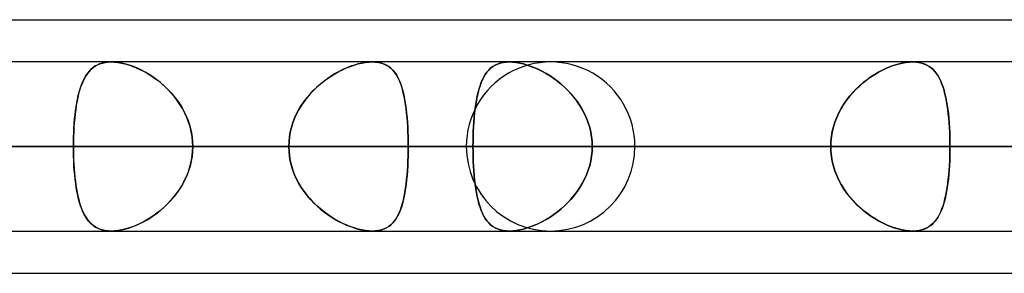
# Model space of a CAD drawing. Header units: millimetres. Extents: x -185 to 185, y -130 to 54.
# Tile 54 of 76: x 63.57 to 70.98, y -64 to -62.1. Entities that reach past the tile are written whole.
import ezdxf

# ---------------------------------------------------------------- set-up
doc = ezdxf.new("R2010")
doc.units = ezdxf.units.MM
doc.layers.add('MAIN-1', color=7, linetype='Continuous')
doc.layers.add('MAIN-2', color=7, linetype='Continuous')

msp = doc.modelspace()

# ---------------------------------------------------------------- linework, layer by layer
at = {"layer": 'MAIN-1'}
for p, q in [((46.1722, -62.095), (87.1067, -62.095)), ((87.1115, -62.4125), (-87.1115, -62.4125)), ((64.254, -62.4125), (64.2542, -62.4125)), ((64.2542, -62.4125), (64.2544, -62.4125)), ((64.2544, -62.4125), (64.2546, -62.4125)), ((64.2546, -62.4125), (64.2548, -62.4125)), ((64.2548, -62.4125), (64.255, -62.4125)), ((64.255, -62.4125), (64.2552, -62.4125)), ((70.2905, -62.4125), (70.2907, -62.4125)), ((70.2907, -62.4125), (70.2909, -62.4125)), ((70.2909, -62.4125), (70.2911, -62.4125)), ((70.2911, -62.4125), (70.2913, -62.4125)), ((70.2913, -62.4125), (70.2915, -62.4125)), ((70.2915, -62.4125), (70.2917, -62.4125)), ((-87.6306, -63.0475), (87.6306, -63.0475)), ((-87.2445, -63.6825), (87.2445, -63.6825)), ((64.2545, -63.6825), (64.2543, -63.6825)), ((64.2546, -63.6825), (64.2545, -63.6825)), ((64.2548, -63.6825), (64.2546, -63.6825)), ((64.2549, -63.6825), (64.2548, -63.6825)), ((64.2551, -63.6825), (64.2549, -63.6825)), ((64.2552, -63.6825), (64.2551, -63.6825)), ((70.291, -63.6825), (70.2905, -63.6825)), ((70.2916, -63.6825), (70.291, -63.6825)), ((70.2921, -63.6825), (70.2916, -63.6825)), ((70.2927, -63.6825), (70.2921, -63.6825)), ((70.2932, -63.6825), (70.2927, -63.6825)), ((70.2938, -63.6825), (70.2932, -63.6825)), ((45.7544, -64), (87.782, -64))]:
    msp.add_line(p, q, dxfattribs=at)
at = {"layer": 'MAIN-2'}
for p, q in [((64.1337, -62.444), (64.1506, -62.4346)), ((64.1679, -62.4272), (64.1493, -62.4353)), ((64.1506, -62.4346), (64.1688, -62.4268)), ((64.1878, -62.4208), (64.1679, -62.4272)), ((64.1688, -62.4268), (64.1883, -62.4207)), ((64.2091, -62.4162), (64.1878, -62.4208)), ((64.1883, -62.4207), (64.209, -62.4162)), ((64.209, -62.4162), (64.2309, -62.4134)), ((64.2316, -62.4134), (64.2091, -62.4162)), ((64.2309, -62.4134), (64.254, -62.4125)), ((64.2552, -62.4125), (64.2316, -62.4134)), ((64.2809, -62.4135), (64.2552, -62.4125)), ((64.2552, -62.4125), (64.2795, -62.4134)), ((64.2795, -62.4134), (64.3048, -62.416)), ((64.3077, -62.4164), (64.2809, -62.4135)), ((64.3048, -62.416), (64.3313, -62.4205)), ((64.3356, -62.4214), (64.3077, -62.4164)), ((64.3313, -62.4205), (64.3584, -62.4267)), ((64.3643, -62.4283), (64.3356, -62.4214)), ((64.3584, -62.4267), (64.3859, -62.4346)), ((64.3935, -62.4371), (64.3643, -62.4283)), ((64.3859, -62.4346), (64.4138, -62.4442)), ((66.0847, -62.4357), (66.1133, -62.4275)), ((66.1145, -62.4272), (66.0862, -62.4353)), ((66.1133, -62.4275), (66.1414, -62.421)), ((66.1422, -62.4208), (66.1145, -62.4272)), ((66.1414, -62.421), (66.1686, -62.4162)), ((66.1693, -62.4162), (66.1422, -62.4208)), ((66.1686, -62.4162), (66.1948, -62.4134)), ((66.1951, -62.4134), (66.1693, -62.4162)), ((66.1948, -62.4134), (66.2199, -62.4125)), ((66.2199, -62.4125), (66.1951, -62.4134)), ((66.2199, -62.4125), (66.2447, -62.4135)), ((66.2443, -62.4135), (66.2199, -62.4125)), ((66.2674, -62.4165), (66.2443, -62.4135)), ((66.2447, -62.4135), (66.2682, -62.4166)), ((66.2892, -62.4214), (66.2674, -62.4165)), ((66.2682, -62.4166), (66.2903, -62.4217)), ((66.3095, -62.4283), (66.2892, -62.4214)), ((66.2903, -62.4217), (66.3107, -62.4288)), ((66.3282, -62.4371), (66.3095, -62.4283)), ((66.3107, -62.4288), (66.3296, -62.4379)), ((67.1452, -62.437), (67.164, -62.4283)), ((67.164, -62.4283), (67.1453, -62.437)), ((67.1842, -62.4214), (67.164, -62.4283)), ((67.164, -62.4283), (67.1843, -62.4214)), ((67.206, -62.4164), (67.1842, -62.4214)), ((67.1843, -62.4214), (67.2061, -62.4164)), ((67.2291, -62.4135), (67.206, -62.4164)), ((67.2061, -62.4164), (67.2291, -62.4135)), ((67.2534, -62.4125), (67.2291, -62.4135)), ((67.2291, -62.4135), (67.2535, -62.4125)), ((67.2783, -62.4134), (67.2534, -62.4125)), ((67.2535, -62.4125), (67.2783, -62.4134)), ((67.3043, -62.4162), (67.2783, -62.4134)), ((67.2783, -62.4134), (67.3043, -62.4162)), ((67.3314, -62.4209), (67.3043, -62.4162)), ((67.3043, -62.4162), (67.3314, -62.4208)), ((67.3314, -62.4208), (67.3591, -62.4273)), ((67.3593, -62.4273), (67.3314, -62.4209)), ((67.3591, -62.4273), (67.3873, -62.4354)), ((67.3876, -62.4355), (67.3593, -62.4273)), ((70.1523, -62.437), (70.1815, -62.4283)), ((70.1816, -62.4283), (70.1525, -62.437)), ((70.1815, -62.4283), (70.2103, -62.4214)), ((70.2102, -62.4214), (70.1816, -62.4283)), ((70.2382, -62.4164), (70.2102, -62.4214)), ((70.2103, -62.4214), (70.2382, -62.4164)), ((70.2382, -62.4164), (70.2649, -62.4135)), ((70.2649, -62.4135), (70.2382, -62.4164)), ((70.2649, -62.4135), (70.2905, -62.4125)), ((70.2905, -62.4125), (70.2649, -62.4135)), ((70.3142, -62.4134), (70.2905, -62.4125)), ((70.2917, -62.4125), (70.3152, -62.4135)), ((70.3367, -62.4162), (70.3142, -62.4134)), ((70.3152, -62.4135), (70.3377, -62.4164)), ((70.3581, -62.4209), (70.3367, -62.4162)), ((70.3377, -62.4164), (70.3589, -62.4211)), ((70.378, -62.4273), (70.3581, -62.4209)), ((70.3589, -62.4211), (70.3787, -62.4276)), ((70.3965, -62.4355), (70.378, -62.4273)), ((70.3787, -62.4276), (70.397, -62.4357)), ((64.0751, -62.4993), (64.0634, -62.5167)), ((64.0663, -62.5122), (64.0777, -62.4959)), ((64.0878, -62.4835), (64.0751, -62.4993)), ((64.0777, -62.4959), (64.0901, -62.4809)), ((64.1014, -62.4692), (64.0878, -62.4835)), ((64.0901, -62.4809), (64.1035, -62.4672)), ((64.1162, -62.4563), (64.1014, -62.4692)), ((64.1035, -62.4672), (64.118, -62.4549)), ((64.1321, -62.445), (64.1162, -62.4563)), ((64.118, -62.4549), (64.1337, -62.444)), ((64.1493, -62.4353), (64.1321, -62.445)), ((64.4229, -62.4476), (64.3935, -62.4371)), ((64.4138, -62.4442), (64.4419, -62.4553)), ((64.4524, -62.4599), (64.4229, -62.4476)), ((64.4419, -62.4553), (64.47, -62.468)), ((64.482, -62.4738), (64.4524, -62.4599)), ((64.47, -62.468), (64.4982, -62.4821)), ((64.5114, -62.4893), (64.482, -62.4738)), ((64.4982, -62.4821), (64.5261, -62.4977)), ((64.5406, -62.5064), (64.5114, -62.4893)), ((64.5261, -62.4977), (64.5536, -62.5147)), ((64.5695, -62.5252), (64.5406, -62.5064)), ((65.9116, -62.5182), (65.9401, -62.5008)), ((65.9425, -62.4993), (65.9139, -62.5167)), ((65.9401, -62.5008), (65.9687, -62.4848)), ((65.9712, -62.4835), (65.9425, -62.4993)), ((65.9687, -62.4848), (65.9977, -62.4703)), ((66, -62.4692), (65.9712, -62.4835)), ((65.9977, -62.4703), (66.0267, -62.4572)), ((66.0288, -62.4563), (66, -62.4692)), ((66.0267, -62.4572), (66.0558, -62.4457)), ((66.0576, -62.445), (66.0288, -62.4563)), ((66.0558, -62.4457), (66.0847, -62.4357)), ((66.0862, -62.4353), (66.0576, -62.445)), ((66.3454, -62.4476), (66.3282, -62.4371)), ((66.3296, -62.4379), (66.347, -62.4488)), ((66.3611, -62.4599), (66.3454, -62.4476)), ((66.347, -62.4488), (66.3629, -62.4614)), ((66.3756, -62.4738), (66.3611, -62.4599)), ((66.3629, -62.4614), (66.3775, -62.4759)), ((66.3888, -62.4893), (66.3756, -62.4738)), ((66.3775, -62.4759), (66.3908, -62.492)), ((66.4009, -62.5064), (66.3888, -62.4893)), ((66.3908, -62.492), (66.403, -62.5097)), ((66.412, -62.5252), (66.4009, -62.5064)), ((67.072, -62.5062), (67.0607, -62.525)), ((67.0608, -62.5248), (67.072, -62.5061)), ((67.0843, -62.489), (67.072, -62.5062)), ((67.072, -62.5061), (67.0842, -62.4891)), ((67.0842, -62.4891), (67.0975, -62.4736)), ((67.0976, -62.4735), (67.0843, -62.489)), ((67.0975, -62.4736), (67.112, -62.4598)), ((67.1122, -62.4596), (67.0976, -62.4735)), ((67.112, -62.4598), (67.1279, -62.4475)), ((67.128, -62.4474), (67.1122, -62.4596)), ((67.1279, -62.4475), (67.1452, -62.437)), ((67.1453, -62.437), (67.128, -62.4474)), ((67.3873, -62.4354), (67.4158, -62.4452)), ((67.4163, -62.4453), (67.3876, -62.4355)), ((67.4158, -62.4452), (67.4446, -62.4565)), ((67.4451, -62.4568), (67.4163, -62.4453)), ((67.4446, -62.4565), (67.4733, -62.4694)), ((67.474, -62.4697), (67.4451, -62.4568)), ((67.4733, -62.4694), (67.5021, -62.4839)), ((67.5027, -62.4842), (67.474, -62.4697)), ((67.5021, -62.4839), (67.5309, -62.4998)), ((67.5312, -62.5001), (67.5027, -62.4842)), ((67.5309, -62.4998), (67.5595, -62.5174)), ((67.5596, -62.5175), (67.5312, -62.5001)), ((70.0048, -62.5062), (69.9755, -62.525)), ((69.9758, -62.5248), (70.0048, -62.5061)), ((70.0342, -62.489), (70.0048, -62.5062)), ((70.0048, -62.5061), (70.034, -62.4891)), ((70.034, -62.4891), (70.0635, -62.4736)), ((70.0638, -62.4735), (70.0342, -62.489)), ((70.0635, -62.4736), (70.0931, -62.4598)), ((70.0934, -62.4596), (70.0638, -62.4735)), ((70.0931, -62.4598), (70.1228, -62.4475)), ((70.123, -62.4474), (70.0934, -62.4596)), ((70.1228, -62.4475), (70.1523, -62.437)), ((70.1525, -62.437), (70.123, -62.4474)), ((70.4137, -62.4453), (70.3965, -62.4355)), ((70.397, -62.4357), (70.414, -62.4456)), ((70.4295, -62.4568), (70.4137, -62.4453)), ((70.414, -62.4456), (70.4298, -62.457)), ((70.4442, -62.4697), (70.4295, -62.4568)), ((70.4298, -62.457), (70.4443, -62.4699)), ((70.4576, -62.4842), (70.4442, -62.4697)), ((70.4443, -62.4699), (70.4578, -62.4844)), ((70.47, -62.5001), (70.4576, -62.4842)), ((70.4578, -62.4844), (70.4703, -62.5004)), ((70.4815, -62.5175), (70.47, -62.5001)), ((70.4703, -62.5004), (70.4818, -62.5179)), ((64.0332, -62.5779), (64.0247, -62.6012)), ((64.0281, -62.5914), (64.0365, -62.5696)), ((64.0425, -62.556), (64.0332, -62.5779)), ((64.0365, -62.5696), (64.0457, -62.5491)), ((64.0525, -62.5356), (64.0425, -62.556)), ((64.0457, -62.5491), (64.0556, -62.5299)), ((64.0634, -62.5167), (64.0525, -62.5356)), ((64.0556, -62.5299), (64.0663, -62.5122)), ((64.5536, -62.5147), (64.5808, -62.5331)), ((64.5981, -62.5457), (64.5695, -62.5252)), ((64.5808, -62.5331), (64.6074, -62.5527)), ((64.6261, -62.5677), (64.5981, -62.5457)), ((64.6074, -62.5527), (64.6332, -62.5737)), ((64.6534, -62.5913), (64.6261, -62.5677)), ((64.6332, -62.5737), (64.6583, -62.5959)), ((65.8022, -62.6027), (65.8286, -62.5794)), ((65.8304, -62.5779), (65.8038, -62.6012)), ((65.8286, -62.5794), (65.8558, -62.5575)), ((65.8577, -62.556), (65.8304, -62.5779)), ((65.8558, -62.5575), (65.8835, -62.5371)), ((65.8856, -62.5356), (65.8577, -62.556)), ((65.8835, -62.5371), (65.9116, -62.5182)), ((65.9139, -62.5167), (65.8856, -62.5356)), ((66.403, -62.5097), (66.414, -62.529)), ((66.4222, -62.5457), (66.412, -62.5252)), ((66.414, -62.529), (66.4241, -62.5498)), ((66.4315, -62.5677), (66.4222, -62.5457)), ((66.4241, -62.5498), (66.4332, -62.5721)), ((66.4399, -62.5913), (66.4315, -62.5677)), ((66.4332, -62.5721), (66.4414, -62.5958)), ((67.0409, -62.5675), (67.0322, -62.5912)), ((67.0325, -62.5904), (67.0411, -62.5669)), ((67.0503, -62.5455), (67.0409, -62.5675)), ((67.0411, -62.5669), (67.0505, -62.5451)), ((67.0607, -62.525), (67.0503, -62.5455)), ((67.0505, -62.5451), (67.0608, -62.5248)), ((67.5595, -62.5174), (67.5877, -62.5364)), ((67.5877, -62.5364), (67.5596, -62.5175)), ((67.6153, -62.5568), (67.5877, -62.5364)), ((67.5877, -62.5364), (67.6156, -62.5569)), ((67.6424, -62.5786), (67.6153, -62.5568)), ((67.6156, -62.5569), (67.6428, -62.5789)), ((67.6687, -62.602), (67.6424, -62.5786)), ((67.6428, -62.5789), (67.6692, -62.6024)), ((69.9185, -62.5675), (69.891, -62.5912)), ((69.8918, -62.5904), (69.9192, -62.5669)), ((69.9467, -62.5455), (69.9185, -62.5675)), ((69.9192, -62.5669), (69.9473, -62.5451)), ((69.9755, -62.525), (69.9467, -62.5455)), ((69.9473, -62.5451), (69.9758, -62.5248)), ((70.4921, -62.5364), (70.4815, -62.5175)), ((70.4818, -62.5179), (70.4925, -62.537)), ((70.502, -62.5568), (70.4921, -62.5364)), ((70.4925, -62.537), (70.5023, -62.5575)), ((70.511, -62.5786), (70.502, -62.5568)), ((70.5023, -62.5575), (70.5113, -62.5795)), ((70.5193, -62.602), (70.511, -62.5786)), ((70.5113, -62.5795), (70.5196, -62.6029)), ((64.0097, -62.6521), (64.0032, -62.6795)), ((64.0065, -62.6649), (64.0131, -62.6391)), ((64.0168, -62.6259), (64.0097, -62.6521)), ((64.0131, -62.6391), (64.0202, -62.6146)), ((64.0247, -62.6012), (64.0168, -62.6259)), ((64.0202, -62.6146), (64.0281, -62.5914)), ((64.6797, -62.6165), (64.6534, -62.5913)), ((64.6583, -62.5959), (64.6825, -62.6192)), ((64.7051, -62.6432), (64.6797, -62.6165)), ((64.6825, -62.6192), (64.7056, -62.6438)), ((64.7292, -62.6713), (64.7051, -62.6432)), ((64.7056, -62.6438), (64.7277, -62.6695)), ((65.7288, -62.6811), (65.7521, -62.6536)), ((65.7534, -62.6522), (65.73, -62.6796)), ((65.7521, -62.6536), (65.7767, -62.6274)), ((65.778, -62.626), (65.7534, -62.6522)), ((65.7767, -62.6274), (65.8022, -62.6027)), ((65.8038, -62.6012), (65.778, -62.626)), ((66.4476, -62.6165), (66.4399, -62.5913)), ((66.4414, -62.5958), (66.4488, -62.6209)), ((66.4545, -62.6432), (66.4476, -62.6165)), ((66.4488, -62.6209), (66.4556, -62.6473)), ((66.4608, -62.6713), (66.4545, -62.6432)), ((66.4556, -62.6473), (66.4616, -62.6751)), ((67.0173, -62.643), (67.0109, -62.671)), ((67.0111, -62.67), (67.0176, -62.642)), ((67.0244, -62.6164), (67.0173, -62.643)), ((67.0176, -62.642), (67.0247, -62.6154)), ((67.0322, -62.5912), (67.0244, -62.6164)), ((67.0247, -62.6154), (67.0325, -62.5904)), ((67.6942, -62.6267), (67.6687, -62.602)), ((67.6692, -62.6024), (67.6947, -62.6272)), ((67.7187, -62.6529), (67.6942, -62.6267)), ((67.6947, -62.6272), (67.7191, -62.6534)), ((67.742, -62.6805), (67.7187, -62.6529)), ((67.7191, -62.6534), (67.7422, -62.6808)), ((69.8389, -62.643), (69.8147, -62.671)), ((69.8155, -62.67), (69.8398, -62.642)), ((69.8644, -62.6164), (69.8389, -62.643)), ((69.8398, -62.642), (69.8653, -62.6154)), ((69.891, -62.5912), (69.8644, -62.6164)), ((69.8653, -62.6154), (69.8918, -62.5904)), ((70.5269, -62.6267), (70.5193, -62.602)), ((70.5196, -62.6029), (70.5272, -62.6278)), ((70.5338, -62.6529), (70.5269, -62.6267)), ((70.5272, -62.6278), (70.534, -62.6539)), ((70.5401, -62.6805), (70.5338, -62.6529)), ((70.534, -62.6539), (70.5403, -62.6813)), ((63.9903, -62.7492), (63.9951, -62.7201)), ((63.9973, -62.7081), (63.9921, -62.738)), ((63.9951, -62.7201), (64.0005, -62.6919)), ((64.0032, -62.6795), (63.9973, -62.7081)), ((64.0005, -62.6919), (64.0065, -62.6649)), ((64.7277, -62.6695), (64.7485, -62.6963)), ((64.7518, -62.7008), (64.7292, -62.6713)), ((64.7485, -62.6963), (64.768, -62.7242)), ((64.7727, -62.7314), (64.7518, -62.7008)), ((64.768, -62.7242), (64.7861, -62.7531)), ((64.792, -62.7632), (64.7727, -62.7314)), ((65.6864, -62.7397), (65.7068, -62.7098)), ((65.708, -62.7083), (65.6875, -62.7381)), ((65.7068, -62.7098), (65.7288, -62.6811)), ((65.73, -62.6796), (65.708, -62.7083)), ((66.4664, -62.7007), (66.4608, -62.6713)), ((66.4616, -62.6751), (66.467, -62.7041)), ((66.4713, -62.7313), (66.4664, -62.7007)), ((66.467, -62.7041), (66.4717, -62.7343)), ((66.4756, -62.7632), (66.4713, -62.7313)), ((67.0001, -62.7309), (66.9957, -62.7627)), ((66.9958, -62.7619), (67.0003, -62.73)), ((67.0052, -62.7003), (67.0001, -62.7309)), ((67.0003, -62.73), (67.0054, -62.6994)), ((67.0109, -62.671), (67.0052, -62.7003)), ((67.0054, -62.6994), (67.0111, -62.67)), ((67.7638, -62.7092), (67.742, -62.6805)), ((67.7422, -62.6808), (67.764, -62.7094)), ((67.7841, -62.7391), (67.7638, -62.7092)), ((67.764, -62.7094), (67.7842, -62.7392)), ((69.7709, -62.7309), (69.7514, -62.7627)), ((69.7519, -62.7619), (69.7714, -62.73)), ((69.792, -62.7003), (69.7709, -62.7309)), ((69.7714, -62.73), (69.7927, -62.6994)), ((69.8147, -62.671), (69.792, -62.7003)), ((69.7927, -62.6994), (69.8155, -62.67)), ((70.5457, -62.7092), (70.5401, -62.6805)), ((70.5403, -62.6813), (70.5459, -62.7099)), ((70.5508, -62.7391), (70.5457, -62.7092)), ((70.5459, -62.7099), (70.5509, -62.7397)), ((63.9833, -62.8012), (63.9798, -62.8344)), ((63.9822, -62.8106), (63.986, -62.7794)), ((63.9874, -62.769), (63.9833, -62.8012)), ((63.986, -62.7794), (63.9903, -62.7492)), ((63.9921, -62.738), (63.9874, -62.769)), ((64.7861, -62.7531), (64.8027, -62.7831)), ((64.8094, -62.7962), (64.792, -62.7632)), ((64.8027, -62.7831), (64.8177, -62.8139)), ((64.8248, -62.8301), (64.8094, -62.7962)), ((65.6358, -62.8358), (65.6508, -62.8027)), ((65.6515, -62.8013), (65.6363, -62.8345)), ((65.6508, -62.8027), (65.6677, -62.7707)), ((65.6686, -62.7691), (65.6515, -62.8013)), ((65.6677, -62.7707), (65.6864, -62.7397)), ((65.6875, -62.7381), (65.6686, -62.7691)), ((66.4717, -62.7343), (66.4759, -62.7657)), ((66.4794, -62.7961), (66.4756, -62.7632)), ((66.4759, -62.7657), (66.4796, -62.7983)), ((66.4826, -62.8301), (66.4794, -62.7961)), ((66.4796, -62.7983), (66.4827, -62.8318)), ((66.9885, -62.8289), (66.9919, -62.7948)), ((66.9918, -62.7956), (66.9885, -62.8296)), ((66.9957, -62.7627), (66.9918, -62.7956)), ((66.9919, -62.7948), (66.9958, -62.7619)), ((67.8027, -62.7701), (67.7841, -62.7391)), ((67.7842, -62.7392), (67.8028, -62.7702)), ((67.8196, -62.8022), (67.8027, -62.7701)), ((67.8028, -62.7702), (67.8196, -62.8022)), ((67.8346, -62.8354), (67.8196, -62.8022)), ((67.8196, -62.8022), (67.8345, -62.8353)), ((69.7339, -62.7956), (69.7183, -62.8296)), ((69.7186, -62.8289), (69.7342, -62.7948)), ((69.7514, -62.7627), (69.7339, -62.7956)), ((69.7342, -62.7948), (69.7519, -62.7619)), ((70.5552, -62.7701), (70.5508, -62.7391)), ((70.5509, -62.7397), (70.5553, -62.7706)), ((70.5591, -62.8022), (70.5552, -62.7701)), ((70.5553, -62.7706), (70.5592, -62.8026)), ((70.5625, -62.8354), (70.5591, -62.8022)), ((70.5592, -62.8026), (70.5625, -62.8356)), ((63.974, -62.9093), (63.9762, -62.8758)), ((63.9768, -62.8685), (63.9743, -62.9032)), ((63.9762, -62.8758), (63.979, -62.8428)), ((63.9798, -62.8344), (63.9768, -62.8685)), ((63.979, -62.8428), (63.9822, -62.8106)), ((64.8177, -62.8139), (64.8309, -62.8456)), ((64.838, -62.8651), (64.8248, -62.8301)), ((64.8309, -62.8456), (64.8423, -62.878)), ((64.849, -62.9006), (64.838, -62.8651)), ((64.8423, -62.878), (64.8518, -62.9111)), ((65.612, -62.9044), (65.6228, -62.8698)), ((65.6232, -62.8686), (65.6124, -62.9033)), ((65.6228, -62.8698), (65.6358, -62.8358)), ((65.6363, -62.8345), (65.6232, -62.8686)), ((66.4853, -62.865), (66.4826, -62.8301)), ((66.4827, -62.8318), (66.4854, -62.8662)), ((66.4875, -62.9006), (66.4853, -62.865)), ((66.4854, -62.8662), (66.4875, -62.9015)), ((66.9834, -62.8997), (66.9857, -62.8639)), ((66.9857, -62.8645), (66.9834, -62.9)), ((66.9857, -62.8639), (66.9885, -62.8289)), ((66.9885, -62.8296), (66.9857, -62.8645)), ((67.8345, -62.8353), (67.8474, -62.8692)), ((67.8475, -62.8694), (67.8346, -62.8354)), ((67.8474, -62.8692), (67.8581, -62.9038)), ((67.8582, -62.9041), (67.8475, -62.8694)), ((69.6938, -62.8997), (69.7051, -62.8639)), ((69.7049, -62.8645), (69.6938, -62.9)), ((69.7183, -62.8296), (69.7049, -62.8645)), ((69.7051, -62.8639), (69.7186, -62.8289)), ((70.5653, -62.8694), (70.5625, -62.8354)), ((70.5625, -62.8356), (70.5653, -62.8694)), ((70.5653, -62.8694), (70.5676, -62.9041)), ((70.5676, -62.9041), (70.5653, -62.8694)), ((63.971, -62.9777), (63.9722, -62.9433)), ((63.9725, -62.9386), (63.9711, -62.9745)), ((63.9722, -62.9433), (63.974, -62.9093)), ((63.9743, -62.9032), (63.9725, -62.9386)), ((64.8576, -62.9367), (64.849, -62.9006)), ((64.8518, -62.9111), (64.8592, -62.9447)), ((64.8639, -62.9733), (64.8576, -62.9367)), ((64.8592, -62.9447), (64.8646, -62.9788)), ((65.5975, -62.9752), (65.6036, -62.9396)), ((65.6038, -62.9386), (65.5976, -62.9745)), ((65.6036, -62.9396), (65.612, -62.9044)), ((65.6124, -62.9033), (65.6038, -62.9386)), ((66.4891, -62.9367), (66.4875, -62.9006)), ((66.4875, -62.9015), (66.4892, -62.9374)), ((66.4903, -62.9732), (66.4891, -62.9367)), ((66.4892, -62.9374), (66.4903, -62.9738)), ((66.9804, -62.9728), (66.9817, -62.936)), ((66.9817, -62.9362), (66.9804, -62.9728)), ((66.9817, -62.936), (66.9834, -62.8997)), ((66.9834, -62.9), (66.9817, -62.9362)), ((67.8581, -62.9038), (67.8666, -62.9392)), ((67.8666, -62.9393), (67.8582, -62.9041)), ((67.8666, -62.9392), (67.8727, -62.975)), ((67.8727, -62.975), (67.8666, -62.9393)), ((69.6787, -62.9728), (69.685, -62.936)), ((69.685, -62.9362), (69.6787, -62.9728)), ((69.685, -62.936), (69.6938, -62.8997)), ((69.6938, -62.9), (69.685, -62.9362)), ((70.5676, -62.9041), (70.5694, -62.9394)), ((70.5694, -62.9393), (70.5676, -62.9041)), ((70.5707, -62.975), (70.5694, -62.9393)), ((70.5694, -62.9394), (70.5707, -62.9751)), ((63.9703, -63.0108), (63.97, -63.0475)), ((63.97, -63.0475), (63.9703, -63.0125)), ((63.9711, -62.9745), (63.9703, -63.0108)), ((63.9703, -63.0125), (63.971, -62.9777)), ((64.8676, -63.0102), (64.8639, -62.9733)), ((64.8646, -62.9788), (64.8678, -63.013)), ((64.8689, -63.0475), (64.8676, -63.0102)), ((64.8678, -63.013), (64.8689, -63.0475)), ((65.5938, -63.0108), (65.5926, -63.0475)), ((65.5926, -63.0475), (65.5938, -63.0112)), ((65.5976, -62.9745), (65.5938, -63.0108)), ((65.5938, -63.0112), (65.5975, -62.9752)), ((66.491, -63.0102), (66.4903, -62.9732)), ((66.4903, -62.9738), (66.491, -63.0106)), ((66.4913, -63.0475), (66.491, -63.0102)), ((66.491, -63.0106), (66.4913, -63.0475)), ((66.9797, -63.01), (66.9794, -63.0475)), ((66.9794, -63.0475), (66.9797, -63.01)), ((66.9804, -62.9728), (66.9797, -63.01)), ((66.9797, -63.01), (66.9804, -62.9728)), ((67.8764, -63.0111), (67.8727, -62.975)), ((67.8727, -62.975), (67.8764, -63.0111)), ((67.8776, -63.0475), (67.8764, -63.0111)), ((67.8764, -63.0111), (67.8776, -63.0475)), ((69.6735, -63.0475), (69.6748, -63.01)), ((69.6748, -63.01), (69.6735, -63.0475)), ((69.6748, -63.01), (69.6787, -62.9728)), ((69.6787, -62.9728), (69.6748, -63.01)), ((70.5715, -63.0111), (70.5707, -62.975)), ((70.5707, -62.9751), (70.5715, -63.0112)), ((70.5717, -63.0475), (70.5715, -63.0111)), ((70.5715, -63.0112), (70.5717, -63.0475)), ((87.6306, -63.0475), (-87.6306, -63.0475)), ((86.6188, -63.0475), (-86.6188, -63.0475)), ((-86.6188, -63.0475), (86.6188, -63.0475)), ((-80.5093, -63.0475), (80.5093, -63.0475)), ((80.5093, -63.0475), (-80.5093, -63.0475)), ((79.6108, -63.0475), (-79.6108, -63.0475)), ((-79.6108, -63.0475), (79.6108, -63.0475)), ((-73.5007, -63.0475), (73.5007, -63.0475)), ((73.5007, -63.0475), (-73.5007, -63.0475)), ((72.6021, -63.0475), (-72.6021, -63.0475)), ((-72.6021, -63.0475), (72.6021, -63.0475)), ((-66.4913, -63.0475), (66.4913, -63.0475)), ((66.4913, -63.0475), (-66.4913, -63.0475)), ((65.5925, -63.0475), (-65.5925, -63.0475)), ((-65.5925, -63.0475), (65.5925, -63.0475)), ((66.929, -63.0475), (49.77, -63.0475)), ((49.77, -63.0475), (66.929, -63.0475)), ((50.8427, -63.0475), (68.199, -63.0475)), ((68.199, -63.0475), (50.8427, -63.0475)), ((76.835, -63.0475), (56.9578, -63.0475)), ((56.9578, -63.0475), (76.835, -63.0475)), ((57.8569, -63.0475), (78.105, -63.0475)), ((78.105, -63.0475), (57.8569, -63.0475)), ((57.8569, -63.0475), (63.97, -63.0475)), ((63.97, -63.0475), (57.8569, -63.0475)), ((65.5925, -63.0475), (59.4808, -63.0475)), ((59.4808, -63.0475), (65.5925, -63.0475)), ((60.8716, -63.0475), (66.9794, -63.0475)), ((66.9794, -63.0475), (60.8716, -63.0475)), ((69.6735, -63.0475), (63.5656, -63.0475)), ((63.5656, -63.0475), (69.6735, -63.0475)), ((63.97, -63.0475), (63.9703, -63.0815)), ((86.741, -63.0475), (63.97, -63.0475)), ((63.9703, -63.0842), (63.97, -63.0475)), ((63.97, -63.0475), (86.741, -63.0475)), ((63.9703, -63.0815), (63.971, -63.1152)), ((63.9711, -63.1204), (63.9703, -63.0842)), ((64.8676, -63.0848), (64.8639, -63.1217)), ((64.8646, -63.1162), (64.8678, -63.082)), ((64.8689, -63.0475), (64.8676, -63.0848)), ((64.8678, -63.082), (64.8689, -63.0475)), ((64.8689, -63.0475), (88.011, -63.0475)), ((88.011, -63.0475), (64.8689, -63.0475)), ((64.8689, -63.0475), (70.9807, -63.0475)), ((70.9807, -63.0475), (64.8689, -63.0475)), ((65.5938, -63.0842), (65.5926, -63.0475)), ((65.5926, -63.0475), (65.5938, -63.0838)), ((65.5938, -63.0838), (65.5975, -63.1198)), ((65.5976, -63.1205), (65.5938, -63.0842)), ((66.4903, -63.1212), (66.491, -63.0844)), ((66.491, -63.0848), (66.4903, -63.1218)), ((66.4913, -63.0475), (66.491, -63.0848)), ((66.491, -63.0844), (66.4913, -63.0475)), ((72.6021, -63.0475), (66.4913, -63.0475)), ((66.4913, -63.0475), (72.6021, -63.0475)), ((66.9794, -63.0475), (66.9797, -63.085)), ((69.6735, -63.0475), (66.9794, -63.0475)), ((66.9797, -63.085), (66.9794, -63.0475)), ((66.9794, -63.0475), (69.6735, -63.0475)), ((66.9797, -63.085), (66.9804, -63.1222)), ((66.9804, -63.1222), (66.9797, -63.085)), ((67.8727, -63.12), (67.8764, -63.0839)), ((67.8764, -63.0839), (67.8727, -63.12)), ((67.8764, -63.0839), (67.8776, -63.0475)), ((67.8776, -63.0475), (67.8764, -63.0839)), ((67.8776, -63.0475), (70.5717, -63.0475)), ((70.5717, -63.0475), (67.8776, -63.0475)), ((67.8776, -63.0475), (73.9853, -63.0475)), ((73.9853, -63.0475), (67.8776, -63.0475)), ((69.6748, -63.085), (69.6735, -63.0475)), ((69.6735, -63.0475), (69.6748, -63.085)), ((69.6787, -63.1222), (69.6748, -63.085)), ((69.6748, -63.085), (69.6787, -63.1222)), ((70.5715, -63.0838), (70.5707, -63.1197)), ((70.5707, -63.12), (70.5715, -63.0839)), ((70.5717, -63.0475), (70.5715, -63.0838)), ((70.5715, -63.0839), (70.5717, -63.0475)), ((76.6793, -63.0475), (70.5717, -63.0475)), ((70.5717, -63.0475), (76.6793, -63.0475)), ((96.647, -63.0475), (70.9807, -63.0475)), ((63.971, -63.1152), (63.9721, -63.1486)), ((63.9724, -63.1563), (63.9711, -63.1204)), ((63.9721, -63.1486), (63.9737, -63.1816)), ((63.9743, -63.1916), (63.9724, -63.1563)), ((64.8576, -63.1583), (64.849, -63.1944)), ((64.8518, -63.1839), (64.8592, -63.1503)), ((64.8639, -63.1217), (64.8576, -63.1583)), ((64.8592, -63.1503), (64.8646, -63.1162)), ((65.5975, -63.1198), (65.6036, -63.1554)), ((65.6038, -63.1564), (65.5976, -63.1205)), ((65.6036, -63.1554), (65.612, -63.1905)), ((65.6124, -63.1917), (65.6038, -63.1564)), ((66.4875, -63.1935), (66.4892, -63.1576)), ((66.4891, -63.1583), (66.4875, -63.1945)), ((66.4903, -63.1218), (66.4891, -63.1583)), ((66.4892, -63.1576), (66.4903, -63.1212)), ((66.9804, -63.1222), (66.9817, -63.159)), ((66.9817, -63.1588), (66.9804, -63.1222)), ((66.9834, -63.195), (66.9817, -63.1588)), ((66.9817, -63.159), (66.9834, -63.1953)), ((67.8581, -63.1912), (67.8666, -63.1558)), ((67.8666, -63.1557), (67.8582, -63.1909)), ((67.8666, -63.1558), (67.8727, -63.12)), ((67.8727, -63.12), (67.8666, -63.1557)), ((69.685, -63.1588), (69.6787, -63.1222)), ((69.6787, -63.1222), (69.685, -63.159)), ((69.6938, -63.195), (69.685, -63.1588)), ((69.685, -63.159), (69.6938, -63.1953)), ((70.5676, -63.1912), (70.5694, -63.1558)), ((70.5695, -63.1552), (70.5677, -63.1903)), ((70.5694, -63.1558), (70.5707, -63.12)), ((70.5707, -63.1197), (70.5695, -63.1552)), ((63.9737, -63.1816), (63.9758, -63.2142)), ((63.9768, -63.2263), (63.9743, -63.1916)), ((63.9758, -63.2142), (63.9784, -63.2462)), ((63.9797, -63.2603), (63.9768, -63.2263)), ((63.9784, -63.2462), (63.9815, -63.2776)), ((64.8177, -63.2811), (64.8309, -63.2494)), ((64.838, -63.2299), (64.8248, -63.2649)), ((64.8309, -63.2494), (64.8423, -63.217)), ((64.849, -63.1944), (64.838, -63.2299)), ((64.8423, -63.217), (64.8518, -63.1839)), ((65.612, -63.1905), (65.6228, -63.2252)), ((65.6232, -63.2264), (65.6124, -63.1917)), ((65.6228, -63.2252), (65.6358, -63.2592)), ((65.6363, -63.2605), (65.6232, -63.2264)), ((66.4853, -63.23), (66.4826, -63.2649)), ((66.4827, -63.2632), (66.4854, -63.2287)), ((66.4875, -63.1945), (66.4853, -63.23)), ((66.4854, -63.2287), (66.4875, -63.1935)), ((66.9857, -63.2305), (66.9834, -63.195)), ((66.9834, -63.1953), (66.9857, -63.2311)), ((66.9885, -63.2654), (66.9857, -63.2305)), ((66.9857, -63.2311), (66.9885, -63.2661)), ((67.8345, -63.2597), (67.8474, -63.2258)), ((67.8475, -63.2256), (67.8346, -63.2596)), ((67.8474, -63.2258), (67.8581, -63.1912)), ((67.8582, -63.1909), (67.8475, -63.2256)), ((69.7049, -63.2305), (69.6938, -63.195)), ((69.6938, -63.1953), (69.7051, -63.2311)), ((69.7183, -63.2654), (69.7049, -63.2305)), ((69.7051, -63.2311), (69.7186, -63.2661)), ((70.5625, -63.2597), (70.5653, -63.2258)), ((70.5654, -63.2248), (70.5626, -63.2587)), ((70.5653, -63.2258), (70.5676, -63.1912)), ((70.5677, -63.1903), (70.5654, -63.2248)), ((63.9833, -63.2935), (63.9797, -63.2603)), ((63.9815, -63.2776), (63.985, -63.308)), ((63.9873, -63.3256), (63.9833, -63.2935)), ((63.985, -63.308), (63.9891, -63.3376)), ((64.7861, -63.3419), (64.8027, -63.312)), ((64.8094, -63.2988), (64.792, -63.3318)), ((64.8027, -63.312), (64.8177, -63.2811)), ((64.8248, -63.2649), (64.8094, -63.2988)), ((65.6358, -63.2592), (65.6508, -63.2923)), ((65.6515, -63.2937), (65.6363, -63.2605)), ((65.6508, -63.2923), (65.6677, -63.3243)), ((65.6686, -63.3259), (65.6515, -63.2937)), ((65.6677, -63.3243), (65.6864, -63.3553)), ((66.4794, -63.2989), (66.4756, -63.3318)), ((66.4759, -63.3293), (66.4796, -63.2967)), ((66.4826, -63.2649), (66.4794, -63.2989)), ((66.4796, -63.2967), (66.4827, -63.2632)), ((66.9918, -63.2994), (66.9885, -63.2654)), ((66.9885, -63.2661), (66.9919, -63.3002)), ((66.9957, -63.3323), (66.9918, -63.2994)), ((66.9919, -63.3002), (66.9958, -63.3331)), ((67.8196, -63.2928), (67.8027, -63.3249)), ((67.8028, -63.3248), (67.8196, -63.2928)), ((67.8346, -63.2596), (67.8196, -63.2928)), ((67.8196, -63.2928), (67.8345, -63.2597)), ((69.7339, -63.2994), (69.7183, -63.2654)), ((69.7186, -63.2661), (69.7342, -63.3002)), ((69.7514, -63.3323), (69.7339, -63.2994)), ((69.7342, -63.3002), (69.7519, -63.3331)), ((70.5554, -63.3237), (70.551, -63.3546)), ((70.5552, -63.3248), (70.5591, -63.2928)), ((70.5592, -63.2917), (70.5554, -63.3237)), ((70.5591, -63.2928), (70.5625, -63.2597)), ((70.5626, -63.2587), (70.5592, -63.2917)), ((63.992, -63.3566), (63.9873, -63.3256)), ((63.9891, -63.3376), (63.9936, -63.3661)), ((63.9972, -63.3865), (63.992, -63.3566)), ((63.9936, -63.3661), (63.9986, -63.3937)), ((64.0031, -63.4151), (63.9972, -63.3865)), ((63.9986, -63.3937), (64.0042, -63.4203)), ((64.7277, -63.4255), (64.7485, -63.3987)), ((64.7518, -63.3942), (64.7292, -63.4237)), ((64.7485, -63.3987), (64.768, -63.3708)), ((64.7727, -63.3636), (64.7518, -63.3942)), ((64.768, -63.3708), (64.7861, -63.3419)), ((64.792, -63.3318), (64.7727, -63.3636)), ((65.6875, -63.3569), (65.6686, -63.3259)), ((65.6864, -63.3553), (65.7068, -63.3852)), ((65.708, -63.3867), (65.6875, -63.3569)), ((65.7068, -63.3852), (65.7288, -63.4139)), ((65.73, -63.4154), (65.708, -63.3867)), ((66.4664, -63.3943), (66.4608, -63.4237)), ((66.4616, -63.4199), (66.467, -63.3909)), ((66.4713, -63.3637), (66.4664, -63.3943)), ((66.467, -63.3909), (66.4717, -63.3607)), ((66.4756, -63.3318), (66.4713, -63.3637)), ((66.4717, -63.3607), (66.4759, -63.3293)), ((67.0001, -63.3641), (66.9957, -63.3323)), ((66.9958, -63.3331), (67.0003, -63.365)), ((67.0052, -63.3947), (67.0001, -63.3641)), ((67.0003, -63.365), (67.0054, -63.3956)), ((67.0109, -63.424), (67.0052, -63.3947)), ((67.0054, -63.3956), (67.0111, -63.425)), ((67.7638, -63.3858), (67.742, -63.4145)), ((67.7422, -63.4142), (67.764, -63.3856)), ((67.7841, -63.3559), (67.7638, -63.3858)), ((67.764, -63.3856), (67.7842, -63.3558)), ((67.8027, -63.3249), (67.7841, -63.3559)), ((67.7842, -63.3558), (67.8028, -63.3248)), ((69.7709, -63.3641), (69.7514, -63.3323)), ((69.7519, -63.3331), (69.7714, -63.365)), ((69.792, -63.3947), (69.7709, -63.3641)), ((69.7714, -63.365), (69.7927, -63.3956)), ((69.8147, -63.424), (69.792, -63.3947)), ((69.7927, -63.3956), (69.8155, -63.425)), ((70.5402, -63.4142), (70.5458, -63.3856)), ((70.546, -63.3844), (70.5404, -63.4131)), ((70.5458, -63.3856), (70.5508, -63.3558)), ((70.551, -63.3546), (70.546, -63.3844)), ((70.5508, -63.3558), (70.5552, -63.3248)), ((64.0096, -63.4425), (64.0031, -63.4151)), ((64.0042, -63.4203), (64.0104, -63.4458)), ((64.0167, -63.4686), (64.0096, -63.4425)), ((64.0104, -63.4458), (64.0171, -63.4701)), ((64.0245, -63.4934), (64.0167, -63.4686)), ((64.0171, -63.4701), (64.0244, -63.4931)), ((64.7051, -63.4518), (64.6797, -63.4785)), ((64.6825, -63.4758), (64.7056, -63.4512)), ((64.7292, -63.4237), (64.7051, -63.4518)), ((64.7056, -63.4512), (64.7277, -63.4255)), ((65.7288, -63.4139), (65.7521, -63.4414)), ((65.7534, -63.4428), (65.73, -63.4154)), ((65.7521, -63.4414), (65.7767, -63.4676)), ((65.778, -63.469), (65.7534, -63.4428)), ((65.7767, -63.4676), (65.8022, -63.4923)), ((65.8038, -63.4938), (65.778, -63.469)), ((66.4545, -63.4518), (66.4476, -63.4785)), ((66.4488, -63.4741), (66.4556, -63.4477)), ((66.4608, -63.4237), (66.4545, -63.4518)), ((66.4556, -63.4477), (66.4616, -63.4199)), ((67.0173, -63.452), (67.0109, -63.424)), ((67.0111, -63.425), (67.0176, -63.453)), ((67.0244, -63.4786), (67.0173, -63.452)), ((67.0176, -63.453), (67.0247, -63.4796)), ((67.6942, -63.4683), (67.6687, -63.493)), ((67.6692, -63.4926), (67.6947, -63.4678)), ((67.7187, -63.4421), (67.6942, -63.4683)), ((67.6947, -63.4678), (67.7191, -63.4416)), ((67.742, -63.4145), (67.7187, -63.4421)), ((67.7191, -63.4416), (67.7422, -63.4142)), ((69.8389, -63.452), (69.8147, -63.424)), ((69.8155, -63.425), (69.8398, -63.453)), ((69.8644, -63.4786), (69.8389, -63.452)), ((69.8398, -63.453), (69.8653, -63.4796)), ((70.5194, -63.4926), (70.527, -63.4678)), ((70.5273, -63.4667), (70.5198, -63.4915)), ((70.527, -63.4678), (70.5339, -63.4416)), ((70.5342, -63.4406), (70.5273, -63.4667)), ((70.5339, -63.4416), (70.5402, -63.4142)), ((70.5404, -63.4131), (70.5342, -63.4406)), ((64.0244, -63.4931), (64.0323, -63.5149)), ((64.033, -63.5167), (64.0245, -63.4934)), ((64.0323, -63.5149), (64.0409, -63.5355)), ((64.0423, -63.5386), (64.033, -63.5167)), ((64.0409, -63.5355), (64.0501, -63.5547)), ((64.0523, -63.5589), (64.0423, -63.5386)), ((64.5808, -63.5619), (64.6074, -63.5423)), ((64.6261, -63.5273), (64.5981, -63.5493)), ((64.6074, -63.5423), (64.6332, -63.5213)), ((64.6534, -63.5037), (64.6261, -63.5273)), ((64.6332, -63.5213), (64.6583, -63.4991)), ((64.6797, -63.4785), (64.6534, -63.5037)), ((64.6583, -63.4991), (64.6825, -63.4758)), ((65.8022, -63.4923), (65.8286, -63.5156)), ((65.8304, -63.5171), (65.8038, -63.4938)), ((65.8286, -63.5156), (65.8558, -63.5375)), ((65.8577, -63.539), (65.8304, -63.5171)), ((65.8558, -63.5375), (65.8835, -63.5579)), ((65.8856, -63.5594), (65.8577, -63.539)), ((66.414, -63.566), (66.4241, -63.5452)), ((66.4315, -63.5273), (66.4222, -63.5493)), ((66.4241, -63.5452), (66.4332, -63.5229)), ((66.4399, -63.5037), (66.4315, -63.5273)), ((66.4332, -63.5229), (66.4414, -63.4992)), ((66.4476, -63.4785), (66.4399, -63.5037)), ((66.4414, -63.4992), (66.4488, -63.4741)), ((67.0322, -63.5038), (67.0244, -63.4786)), ((67.0247, -63.4796), (67.0325, -63.5046)), ((67.0409, -63.5275), (67.0322, -63.5038)), ((67.0325, -63.5046), (67.0411, -63.5281)), ((67.0503, -63.5495), (67.0409, -63.5275)), ((67.0411, -63.5281), (67.0505, -63.5499)), ((67.5877, -63.5586), (67.6156, -63.5381)), ((67.6153, -63.5382), (67.5877, -63.5586)), ((67.6424, -63.5164), (67.6153, -63.5382)), ((67.6156, -63.5381), (67.6428, -63.5161)), ((67.6687, -63.493), (67.6424, -63.5164)), ((67.6428, -63.5161), (67.6692, -63.4926)), ((69.891, -63.5038), (69.8644, -63.4786)), ((69.8653, -63.4796), (69.8918, -63.5046)), ((69.9185, -63.5275), (69.891, -63.5038)), ((69.8918, -63.5046), (69.9192, -63.5281)), ((69.9467, -63.5495), (69.9185, -63.5275)), ((69.9192, -63.5281), (69.9473, -63.5499)), ((70.4922, -63.5586), (70.502, -63.5381)), ((70.5027, -63.5367), (70.493, -63.5571)), ((70.502, -63.5381), (70.5111, -63.5161)), ((70.5116, -63.5148), (70.5027, -63.5367)), ((70.5111, -63.5161), (70.5194, -63.4926)), ((70.5198, -63.4915), (70.5116, -63.5148)), ((64.0501, -63.5547), (64.06, -63.5727)), ((64.0631, -63.5779), (64.0523, -63.5589)), ((64.06, -63.5727), (64.0706, -63.5893)), ((64.0748, -63.5952), (64.0631, -63.5779)), ((64.0706, -63.5893), (64.0821, -63.6047)), ((64.0874, -63.6111), (64.0748, -63.5952)), ((64.0821, -63.6047), (64.0944, -63.6188)), ((64.101, -63.6254), (64.0874, -63.6111)), ((64.0944, -63.6188), (64.1077, -63.6316)), ((64.482, -63.6212), (64.4524, -63.6351)), ((64.47, -63.627), (64.4982, -63.6129)), ((64.5114, -63.6057), (64.482, -63.6212)), ((64.4982, -63.6129), (64.5261, -63.5973)), ((64.5406, -63.5886), (64.5114, -63.6057)), ((64.5261, -63.5973), (64.5536, -63.5803)), ((64.5695, -63.5698), (64.5406, -63.5886)), ((64.5536, -63.5803), (64.5808, -63.5619)), ((64.5981, -63.5493), (64.5695, -63.5698)), ((65.8835, -63.5579), (65.9116, -63.5768)), ((65.9139, -63.5783), (65.8856, -63.5594)), ((65.9116, -63.5768), (65.9401, -63.5942)), ((65.9425, -63.5957), (65.9139, -63.5783)), ((65.9401, -63.5942), (65.9687, -63.6102)), ((65.9712, -63.6115), (65.9425, -63.5957)), ((65.9687, -63.6102), (65.9977, -63.6247)), ((66, -63.6258), (65.9712, -63.6115)), ((66.3756, -63.6212), (66.3611, -63.6351)), ((66.3629, -63.6336), (66.3775, -63.6191)), ((66.3888, -63.6057), (66.3756, -63.6212)), ((66.3775, -63.6191), (66.3908, -63.603)), ((66.4009, -63.5886), (66.3888, -63.6057)), ((66.3908, -63.603), (66.403, -63.5853)), ((66.412, -63.5698), (66.4009, -63.5886)), ((66.403, -63.5853), (66.414, -63.566)), ((66.4222, -63.5493), (66.412, -63.5698)), ((67.0607, -63.57), (67.0503, -63.5495)), ((67.0505, -63.5499), (67.0608, -63.5702)), ((67.072, -63.5888), (67.0607, -63.57)), ((67.0608, -63.5702), (67.072, -63.5889)), ((67.0843, -63.606), (67.072, -63.5888)), ((67.072, -63.5889), (67.0842, -63.6059)), ((67.0842, -63.6059), (67.0975, -63.6214)), ((67.0976, -63.6215), (67.0843, -63.606)), ((67.4733, -63.6256), (67.5021, -63.6111)), ((67.5027, -63.6108), (67.474, -63.6253)), ((67.5021, -63.6111), (67.5309, -63.5952)), ((67.5312, -63.5949), (67.5027, -63.6108)), ((67.5309, -63.5952), (67.5595, -63.5776)), ((67.5596, -63.5775), (67.5312, -63.5949)), ((67.5595, -63.5776), (67.5877, -63.5586)), ((67.5877, -63.5586), (67.5596, -63.5775)), ((69.9755, -63.57), (69.9467, -63.5495)), ((69.9473, -63.5499), (69.9758, -63.5702)), ((70.0048, -63.5888), (69.9755, -63.57)), ((69.9758, -63.5702), (70.0048, -63.5889)), ((70.0342, -63.606), (70.0048, -63.5888)), ((70.0048, -63.5889), (70.034, -63.6059)), ((70.034, -63.6059), (70.0635, -63.6214)), ((70.0638, -63.6215), (70.0342, -63.606)), ((70.4438, -63.6256), (70.4574, -63.6111)), ((70.4588, -63.6094), (70.4455, -63.6239)), ((70.4574, -63.6111), (70.4699, -63.5952)), ((70.4711, -63.5935), (70.4588, -63.6094)), ((70.4699, -63.5952), (70.4815, -63.5776)), ((70.4824, -63.576), (70.4711, -63.5935)), ((70.4815, -63.5776), (70.4922, -63.5586)), ((70.493, -63.5571), (70.4824, -63.576)), ((64.1157, -63.6383), (64.101, -63.6254)), ((64.1077, -63.6316), (64.1221, -63.6432)), ((64.1316, -63.6497), (64.1157, -63.6383)), ((64.1221, -63.6432), (64.1376, -63.6533)), ((64.1487, -63.6594), (64.1316, -63.6497)), ((64.1376, -63.6533), (64.1542, -63.6621)), ((64.1672, -63.6676), (64.1487, -63.6594)), ((64.1542, -63.6621), (64.1721, -63.6694)), ((64.1871, -63.674), (64.1672, -63.6676)), ((64.1721, -63.6694), (64.1912, -63.6751)), ((64.2083, -63.6787), (64.1871, -63.674)), ((64.1912, -63.6751), (64.2115, -63.6792)), ((64.2308, -63.6815), (64.2083, -63.6787)), ((64.2115, -63.6792), (64.2328, -63.6817)), ((64.2543, -63.6825), (64.2308, -63.6815)), ((64.2328, -63.6817), (64.2552, -63.6825)), ((64.2809, -63.6815), (64.2552, -63.6825)), ((64.2552, -63.6825), (64.2795, -63.6816)), ((64.2795, -63.6816), (64.3048, -63.6789)), ((64.3077, -63.6786), (64.2809, -63.6815)), ((64.3048, -63.6789), (64.3313, -63.6745)), ((64.3356, -63.6736), (64.3077, -63.6786)), ((64.3313, -63.6745), (64.3584, -63.6683)), ((64.3643, -63.6667), (64.3356, -63.6736)), ((64.3584, -63.6683), (64.3859, -63.6604)), ((64.3935, -63.6579), (64.3643, -63.6667)), ((64.3859, -63.6604), (64.4138, -63.6508)), ((64.4229, -63.6474), (64.3935, -63.6579)), ((64.4138, -63.6508), (64.4419, -63.6397)), ((64.4524, -63.6351), (64.4229, -63.6474)), ((64.4419, -63.6397), (64.47, -63.627)), ((65.9977, -63.6247), (66.0267, -63.6378)), ((66.0288, -63.6387), (66, -63.6258)), ((66.0267, -63.6378), (66.0558, -63.6493)), ((66.0576, -63.65), (66.0288, -63.6387)), ((66.0558, -63.6493), (66.0847, -63.6592)), ((66.0862, -63.6597), (66.0576, -63.65)), ((66.0847, -63.6592), (66.1133, -63.6675)), ((66.1145, -63.6678), (66.0862, -63.6597)), ((66.1133, -63.6675), (66.1414, -63.674)), ((66.1422, -63.6742), (66.1145, -63.6678)), ((66.1414, -63.674), (66.1686, -63.6787)), ((66.1693, -63.6788), (66.1422, -63.6742)), ((66.1686, -63.6787), (66.1948, -63.6816)), ((66.1951, -63.6816), (66.1693, -63.6788)), ((66.1948, -63.6816), (66.2199, -63.6825)), ((66.2199, -63.6825), (66.1951, -63.6816)), ((66.2443, -63.6815), (66.2199, -63.6825)), ((66.2199, -63.6825), (66.2447, -63.6815)), ((66.2674, -63.6785), (66.2443, -63.6815)), ((66.2447, -63.6815), (66.2682, -63.6784)), ((66.2892, -63.6736), (66.2674, -63.6785)), ((66.2682, -63.6784), (66.2903, -63.6733)), ((66.3095, -63.6667), (66.2892, -63.6736)), ((66.2903, -63.6733), (66.3107, -63.6662)), ((66.3282, -63.6579), (66.3095, -63.6667)), ((66.3107, -63.6662), (66.3296, -63.6571)), ((66.3454, -63.6474), (66.3282, -63.6579)), ((66.3296, -63.6571), (66.347, -63.6462)), ((66.3611, -63.6351), (66.3454, -63.6474)), ((66.347, -63.6462), (66.3629, -63.6336)), ((67.0975, -63.6214), (67.112, -63.6352)), ((67.1122, -63.6354), (67.0976, -63.6215)), ((67.112, -63.6352), (67.1279, -63.6475)), ((67.128, -63.6476), (67.1122, -63.6354)), ((67.1279, -63.6475), (67.1452, -63.658)), ((67.1453, -63.658), (67.128, -63.6476)), ((67.1452, -63.658), (67.164, -63.6667)), ((67.164, -63.6667), (67.1453, -63.658)), ((67.164, -63.6667), (67.1843, -63.6736)), ((67.1842, -63.6736), (67.164, -63.6667)), ((67.206, -63.6786), (67.1842, -63.6736)), ((67.1843, -63.6736), (67.2061, -63.6786)), ((67.2291, -63.6815), (67.206, -63.6786)), ((67.2061, -63.6786), (67.2291, -63.6815)), ((67.2291, -63.6815), (67.2535, -63.6825)), ((67.2534, -63.6825), (67.2291, -63.6815)), ((67.2783, -63.6816), (67.2534, -63.6825)), ((67.2535, -63.6825), (67.2783, -63.6816)), ((67.2783, -63.6816), (67.3043, -63.6788)), ((67.3043, -63.6788), (67.2783, -63.6816)), ((67.3314, -63.6741), (67.3043, -63.6788)), ((67.3043, -63.6788), (67.3314, -63.6742)), ((67.3314, -63.6742), (67.3591, -63.6677)), ((67.3593, -63.6677), (67.3314, -63.6741)), ((67.3591, -63.6677), (67.3873, -63.6596)), ((67.3876, -63.6595), (67.3593, -63.6677)), ((67.3873, -63.6596), (67.4158, -63.6498)), ((67.4163, -63.6497), (67.3876, -63.6595)), ((67.4158, -63.6498), (67.4446, -63.6385)), ((67.4451, -63.6382), (67.4163, -63.6497)), ((67.4446, -63.6385), (67.4733, -63.6256)), ((67.474, -63.6253), (67.4451, -63.6382)), ((70.0635, -63.6214), (70.0931, -63.6352)), ((70.0934, -63.6354), (70.0638, -63.6215)), ((70.0931, -63.6352), (70.1228, -63.6475)), ((70.123, -63.6476), (70.0934, -63.6354)), ((70.1228, -63.6475), (70.1523, -63.658)), ((70.1525, -63.658), (70.123, -63.6476)), ((70.1523, -63.658), (70.1815, -63.6667)), ((70.1816, -63.6667), (70.1525, -63.658)), ((70.1815, -63.6667), (70.2103, -63.6736)), ((70.2102, -63.6736), (70.1816, -63.6667)), ((70.2382, -63.6786), (70.2102, -63.6736)), ((70.2103, -63.6736), (70.2382, -63.6786)), ((70.2649, -63.6815), (70.2382, -63.6786)), ((70.2382, -63.6786), (70.2649, -63.6815)), ((70.2905, -63.6825), (70.2649, -63.6815)), ((70.2649, -63.6815), (70.2905, -63.6825)), ((70.2905, -63.6825), (70.3142, -63.6816)), ((70.3172, -63.6813), (70.2938, -63.6825)), ((70.3142, -63.6816), (70.3367, -63.6788)), ((70.3395, -63.6783), (70.3172, -63.6813)), ((70.3367, -63.6788), (70.358, -63.6742)), ((70.3605, -63.6735), (70.3395, -63.6783)), ((70.358, -63.6742), (70.3779, -63.6677)), ((70.3802, -63.6668), (70.3605, -63.6735)), ((70.3779, -63.6677), (70.3963, -63.6596)), ((70.3985, -63.6585), (70.3802, -63.6668)), ((70.3963, -63.6596), (70.4134, -63.6498)), ((70.4154, -63.6485), (70.3985, -63.6585)), ((70.4134, -63.6498), (70.4292, -63.6385)), ((70.4311, -63.637), (70.4154, -63.6485)), ((70.4292, -63.6385), (70.4438, -63.6256)), ((70.4455, -63.6239), (70.4311, -63.637))]:
    msp.add_line(p, q, dxfattribs=at)
for start, end in [(0, 180.00002), (180.00002, 0)]:
    msp.add_arc((67.564, -63.0475), 0.635, start, end, dxfattribs=at)

doc.saveas('drawing.dxf')
